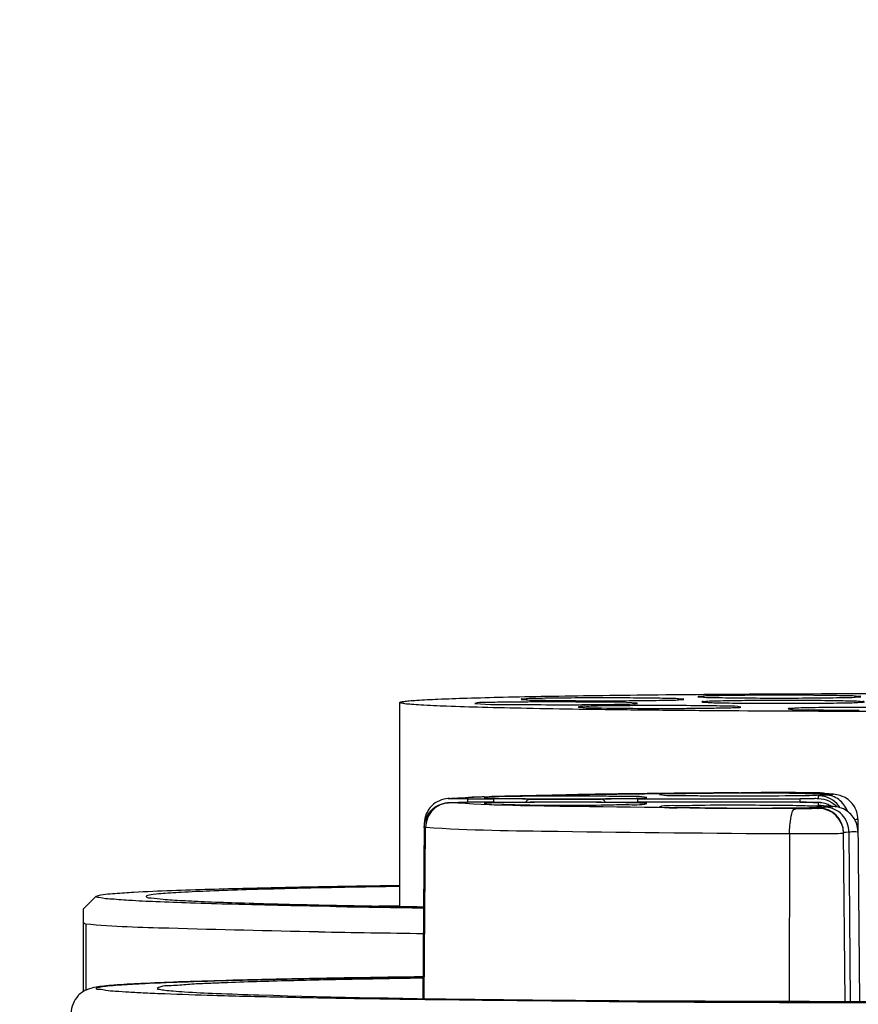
# Model space of a CAD drawing. Header units: millimetres. Extents: x 5828 to 6704, y 123 to 421.
# Tile 103 of 256: x 6384.896 to 6385.231, y 278.732 to 279.126. Entities that reach past the tile are written whole.
import ezdxf

# ---------------------------------------------------------------- set-up
doc = ezdxf.new("R2010")
doc.units = ezdxf.units.MM
doc.layers.add('外形图', color=7, linetype='Continuous')
doc.layers.add('尺寸标注', color=7, linetype='Continuous')
doc.styles.add('微软雅黑', font='msyh.ttc', dxfattribs={"height": 1.5})
doc.dimstyles.new('尺寸标注_1_20比例', dxfattribs={"dimtxt": 1.5, "dimasz": 1.25, "dimexe": 0.5, "dimexo": 0.4, "dimgap": 0.5, "dimtad": 1, "dimdec": 1, "dimlfac": 20, "dimdsep": 46, "dimtxsty": '微软雅黑', "dimcen": 0.09, "dimadec": 0, "dimazin": 0, "dimtp": 0.01, "dimtm": 0.01, "dimtfac": 1, "dimtdec": 1, "dimtofl": 0, "dimtmove": 0, "dimatfit": 3, "dimfxl": 1, "dimtolj": 1, "dimarcsym": 0})

# ---------------------------------------------------------------- blocks, each defined once
blk = doc.blocks.new('*D1082')
at = {"layer": 'Defpoints', "color": 0}
for p in [(6409.454476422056, 284.8229143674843), (6409.454476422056, 280.4068835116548), (6378.706585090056, 275.3693207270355)]:
    blk.add_point(p, dxfattribs=at)
at = {"layer": '尺寸标注', "color": 0, "lineweight": -2}
for p, q in [((6378.706585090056, 275.7693207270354), (6378.706585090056, 285.3229143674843)), ((6409.454476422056, 280.8068835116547), (6409.454476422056, 285.3229143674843)), ((6379.956585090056, 284.8229143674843), (6408.204476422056, 284.8229143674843))]:
    blk.add_line(p, q, dxfattribs=at)
at = {"layer": '尺寸标注', "color": 0}
for points in [[(6379.956585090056, 285.0312477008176), (6379.956585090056, 284.6145810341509), (6378.706585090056, 284.8229143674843)], [(6408.204476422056, 284.6145810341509), (6408.204476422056, 285.0312477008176), (6409.454476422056, 284.8229143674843)]]:
    blk.add_solid(points, dxfattribs=at)
at = {"layer": '尺寸标注', "color": 0, "insert": (6394.080530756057, 286.0945282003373), "char_height": 1.5, "attachment_point": 5, "style": '微软雅黑'}
blk.add_mtext('\\A1;\\A1;{\\fAlibaba PuHuiTi 3.0 55 Regular|b0|i0|c134|p18;615}', dxfattribs=at)

msp = doc.modelspace()

# ---------------------------------------------------------------- linework, layer by layer
at = {"layer": '外形图', "linetype": 'ByBlock'}
for p, q in [((6385.048240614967, 278.771529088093), (6385.048240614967, 278.8529906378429)), ((6385.078196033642, 278.8526559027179), (6385.078459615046, 278.8525929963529)), ((6385.143184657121, 278.8526559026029), (6385.142920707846, 278.852738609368)), ((6385.183643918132, 278.8169177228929), (6385.184480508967, 278.8169234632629)), ((6385.215534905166, 278.8167402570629), (6385.215534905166, 278.816922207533)), ((6385.067628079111, 278.8146137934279), (6385.068302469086, 278.8146350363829)), ((6385.068081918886, 278.8146102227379), (6385.068302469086, 278.8146350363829)), ((6385.068519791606, 278.8145592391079), (6385.068150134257, 278.8145844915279)), ((6385.075313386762, 278.8150256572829), (6385.075679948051, 278.8150416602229)), ((6385.075365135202, 278.814475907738), (6385.075365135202, 278.8131176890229)), ((6385.075365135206, 278.814475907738), (6385.085790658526, 278.814475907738)), ((6385.085790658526, 278.813116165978), (6385.075365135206, 278.813116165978)), ((6385.085790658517, 278.8131176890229), (6385.085790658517, 278.814475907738)), ((6385.100387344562, 278.8130853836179), (6385.100238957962, 278.8130841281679)), ((6385.114471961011, 278.8160995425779), (6385.114742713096, 278.8161045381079)), ((6385.128742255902, 278.8130841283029), (6385.128594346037, 278.8130853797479)), ((6385.143190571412, 278.814475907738), (6385.143190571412, 278.8131176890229)), ((6385.143190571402, 278.814475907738), (6385.208240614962, 278.814475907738)), ((6385.208240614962, 278.813116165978), (6385.143190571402, 278.813116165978)), ((6385.151689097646, 278.8166343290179), (6385.151981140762, 278.8166375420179)), ((6385.206598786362, 278.8166551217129), (6385.206380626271, 278.8166586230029)), ((6385.208240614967, 278.8131176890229), (6385.208240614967, 278.814475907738)), ((6385.215534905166, 278.8146032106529), (6385.215534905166, 278.8157384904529)), ((6385.215534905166, 278.8118535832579), (6385.215534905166, 278.812988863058)), ((6385.216175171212, 278.816113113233), (6385.216899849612, 278.8161970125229)), ((6385.217047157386, 278.8165557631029), (6385.218445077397, 278.8164867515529)), ((6385.218231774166, 278.8165079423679), (6385.217114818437, 278.8165767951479)), ((6385.218862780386, 278.8164795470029), (6385.218445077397, 278.8164867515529)), ((6385.218445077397, 278.8164867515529), (6385.219990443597, 278.8164082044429)), ((6385.219990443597, 278.8160705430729), (6385.218445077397, 278.815991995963)), ((6385.215534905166, 278.8106698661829), (6385.215534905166, 278.8108518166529)), ((6385.216175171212, 278.8112264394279), (6385.216899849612, 278.8113103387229)), ((6385.217047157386, 278.8116690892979), (6385.218445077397, 278.811600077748)), ((6385.218231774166, 278.8116212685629), (6385.217114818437, 278.8116901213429)), ((6385.218862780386, 278.8115928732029), (6385.218445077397, 278.811600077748)), ((6385.218445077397, 278.811600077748), (6385.219990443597, 278.8115215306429)), ((6385.219990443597, 278.811183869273), (6385.218445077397, 278.8111053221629)), ((6385.231284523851, 278.8063282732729), (6385.231877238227, 278.7335336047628)), ((6385.058071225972, 278.8046920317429), (6385.057461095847, 278.7347886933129)), ((6385.058043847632, 278.7347793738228), (6385.058620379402, 278.8030021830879)), ((6385.058184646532, 278.8046574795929), (6385.058071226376, 278.8046920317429)), ((6385.058620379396, 278.8030021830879), (6385.058136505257, 278.8030514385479)), ((6385.203917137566, 278.8004664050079), (6385.203771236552, 278.7335923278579)), ((6385.226121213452, 278.7335409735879), (6385.225534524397, 278.8009405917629)), ((6385.225534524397, 278.8009405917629), (6385.225534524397, 278.8007586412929)), ((6385.227672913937, 278.801126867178), (6385.226491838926, 278.8010666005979)), ((6385.227672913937, 278.801126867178), (6385.228217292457, 278.7335363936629)), ((6384.927040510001, 278.775602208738), (6384.921990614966, 278.7705538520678)), ((6384.921990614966, 278.7375475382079), (6384.921990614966, 278.7705537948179)), ((6385.048044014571, 278.7718024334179), (6385.039898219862, 278.7716623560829)), ((6384.922860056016, 278.7644102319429), (6384.922860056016, 278.7380154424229)), ((6385.045771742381, 278.7432119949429), (6385.046219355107, 278.7432184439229)), ((6385.046219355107, 278.7432184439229), (6385.057358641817, 278.7433716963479))]:
    msp.add_line(p, q, dxfattribs=at)
for centre, radius, start, end in [((6385.235252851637, 271.1954582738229), 7.621634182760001, 90.38797410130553, 90.62600912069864), ((6385.248895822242, 269.3333688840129), 9.483773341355, 90.25690668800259, 90.38916513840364), ((6385.215537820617, 278.8069328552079), 0.009989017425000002, 74.37362141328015, 89.98819576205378), ((6385.080789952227, 278.6197906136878), 0.195267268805, 93.68355577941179, 93.86491803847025), ((6385.108428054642, 278.0532690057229), 0.7624762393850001, 91.9922421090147, 92.46159230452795), ((6385.092684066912, 279.0247850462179), 0.210146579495, 268.1061733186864, 268.2711170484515), ((6385.086082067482, 276.8206787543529), 1.99379717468, 89.59095028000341, 90.00837422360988), ((6385.086082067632, 280.7969148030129), 1.98379713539, 269.9915835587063, 270.4090075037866), ((6385.086077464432, 280.8086391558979), 1.99552301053, 269.9917651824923, 270.4067914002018), ((6385.114490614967, 276.855886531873), 1.9573335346, 89.58504025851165, 90.41495974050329), ((6385.114490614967, 280.7599971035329), 1.94562361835, 269.5825802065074, 270.4174197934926), ((6385.114490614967, 276.8675949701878), 1.94562361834, 89.58258020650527, 90.41741979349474), ((6385.114027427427, 277.1594033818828), 1.6537382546, 89.98395230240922, 90.47258267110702), ((6385.114953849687, 277.1594173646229), 1.65372427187, 89.527399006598, 90.0160494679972), ((6385.202038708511, 274.0168273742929), 4.800071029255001, 90.60100633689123, 91.04206121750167), ((6385.142899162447, 276.8206787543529), 1.99379717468, 89.99162577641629, 90.40904972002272), ((6385.142903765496, 280.8086391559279), 1.995523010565, 269.5932085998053, 270.0082348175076), ((6385.142899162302, 280.7969148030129), 1.98379713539, 269.5909924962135, 270.0084164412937), ((6385.136296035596, 279.024819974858), 0.2101815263, 271.7286040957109, 271.8938451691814), ((6385.211888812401, 278.7108382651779), 0.102254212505, 88.27486631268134, 88.52185506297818), ((6385.215536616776, 278.8057398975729), 0.00999831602, 78.82058974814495, 89.99143588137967), ((6385.215537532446, 278.806746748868), 0.00999315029, 78.82008788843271, 89.98837549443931), ((6385.215541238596, 278.8030039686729), 0.009983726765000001, 58.57032217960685, 89.98439277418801), ((6385.215119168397, 278.804968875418), 0.01200110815, 79.32300857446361, 82.04170841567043), ((6385.215160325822, 278.8051502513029), 0.011815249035, 77.22405513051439, 79.35618272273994), ((6385.215506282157, 278.8066732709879), 0.010253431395, 75.25456942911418, 77.22736369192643), ((6385.215719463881, 278.807502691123), 0.009397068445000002, 73.31277675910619, 75.22440560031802), ((6385.222015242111, 278.8942090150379), 0.07779313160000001, 267.2123207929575, 267.3404458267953), ((6385.222962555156, 278.9148113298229), 0.09841721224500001, 267.34608225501, 267.6125336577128), ((6385.214300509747, 278.706836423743), 0.10973800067, 87.22718570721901, 87.61728653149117), ((6385.092685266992, 278.6027697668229), 0.210183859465, 91.72860471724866, 91.8938277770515), ((6385.136297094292, 278.602804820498), 0.21014878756, 88.10619066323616, 88.27111647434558), ((6385.215535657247, 278.8006706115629), 0.00999925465, 0.5044173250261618, 90.00430942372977), ((6385.215536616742, 278.8008532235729), 0.009998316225, 0.5038175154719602, 89.99143588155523), ((6385.215537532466, 278.8018600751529), 0.0099931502, 78.82008788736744, 89.98837548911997), ((6385.222686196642, 278.9035827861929), 0.09206933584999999, 267.226880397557, 267.6199608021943), ((6385.214300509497, 278.7019497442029), 0.109738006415, 87.22718572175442, 87.61728652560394), ((6385.166117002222, 287.0736562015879), 8.30343030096, 269.0117770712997, 269.2510569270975), ((6385.158074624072, 285.7179382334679), 6.947284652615, 269.0020397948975, 269.1726581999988), ((6385.167674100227, 287.5949190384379), 8.83488481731, 269.0152936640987, 269.2861659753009), ((6385.255115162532, 297.015137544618), 18.282045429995, 269.6138340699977, 270.1830993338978)]:
    msp.add_arc(centre, radius, start, end, dxfattribs=at)
for points, knots in [([(6385.048240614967, 278.8529906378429), (6385.048240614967, 278.8531529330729), (6385.049075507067, 278.8532840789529), (6385.050138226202, 278.8535174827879), (6385.052400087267, 278.8537122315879), (6385.056826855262, 278.8540522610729), (6385.064540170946, 278.8544113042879), (6385.076031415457, 278.8548160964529), (6385.090519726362, 278.8551893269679), (6385.107714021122, 278.855533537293), (6385.127347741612, 278.8558373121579), (6385.157417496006, 278.8561950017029), (6385.198374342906, 278.8564938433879), (6385.249619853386, 278.856627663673), (6385.301187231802, 278.8565358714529), (6385.335287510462, 278.8563186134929), (6385.351811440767, 278.856164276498)], [0, 0, 0, 0, 0.0016031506, 0.005894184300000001, 0.0129535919, 0.0227680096, 0.0505043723, 0.0886618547, 0.1366130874, 0.1935652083, 0.2585752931, 0.330566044, 0.4906189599, 0.6631526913, 0.8367696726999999, 1, 1, 1, 1]), ([(6385.390773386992, 278.8502888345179), (6385.374334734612, 278.8500362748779), (6385.339091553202, 278.8496575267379), (6385.284212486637, 278.8493810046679), (6385.226909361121, 278.8493763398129), (6385.179754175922, 278.8496031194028), (6385.144336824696, 278.8499332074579), (6385.120802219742, 278.8502335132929), (6385.100013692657, 278.8505886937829), (6385.082373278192, 278.8509828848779), (6385.068308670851, 278.8514240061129), (6385.058827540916, 278.8518095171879), (6385.053380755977, 278.8521948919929), (6385.050578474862, 278.8523935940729), (6385.049289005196, 278.8526824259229), (6385.048240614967, 278.8527944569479), (6385.048240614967, 278.8529906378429)], [0, 0, 0, 0, 0.143934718, 0.3085629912, 0.4804614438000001, 0.6456132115, 0.7213988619, 0.7905525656, 0.8516582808, 0.9034648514, 0.9449130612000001, 0.9751586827, 0.9858815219, 0.9935979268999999, 0.9982824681, 1, 1, 1, 1]), ([(6385.142920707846, 278.852738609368), (6385.137554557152, 278.8532966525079), (6385.126728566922, 278.8530602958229), (6385.113253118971, 278.8532583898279), (6385.102457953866, 278.8532218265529), (6385.094369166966, 278.8531504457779), (6385.087610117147, 278.8531195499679), (6385.082247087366, 278.8528724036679), (6385.079492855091, 278.8530187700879), (6385.078195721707, 278.852655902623)], [0, 0, 0, 0, 0.2499929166, 0.5000266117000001, 0.6250438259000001, 0.7500608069, 0.8750758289, 0.9375870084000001, 1, 1, 1, 1]), ([(6385.078459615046, 278.8525929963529), (6385.083825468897, 278.8520349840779), (6385.094650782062, 278.8522715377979), (6385.108125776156, 278.8520725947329), (6385.118919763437, 278.8521108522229), (6385.127009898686, 278.8521769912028), (6385.133763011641, 278.8522240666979), (6385.139137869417, 278.8524373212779), (6385.141869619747, 278.8523614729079), (6385.143184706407, 278.8526559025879)], [0, 0, 0, 0, 0.2499838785, 0.5000085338, 0.6250212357, 0.7500337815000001, 0.8750450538, 0.9375528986, 1, 1, 1, 1]), ([(6385.161734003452, 278.854265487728), (6385.161734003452, 278.854476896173), (6385.160421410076, 278.8542239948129), (6385.159051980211, 278.8546246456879), (6385.155834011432, 278.8545429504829), (6385.151949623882, 278.8546959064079), (6385.147049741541, 278.854737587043), (6385.139405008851, 278.8548181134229), (6385.129234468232, 278.8548427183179), (6385.119063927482, 278.8548181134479), (6385.111419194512, 278.8547375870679), (6385.106519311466, 278.8546959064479), (6385.102634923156, 278.8545429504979), (6385.099416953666, 278.8546246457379), (6385.098047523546, 278.854223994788), (6385.096734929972, 278.8544768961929), (6385.096734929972, 278.854265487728)], [0, 0, 0, 0, 0.0097526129, 0.0382387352, 0.0844449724, 0.1466093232, 0.2223478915, 0.3087523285, 0.4999999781, 0.6912476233, 0.7776520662, 0.8533906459, 0.9155550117, 0.9617612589, 0.990247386, 1, 1, 1, 1]), ([(6385.096739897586, 278.8542555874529), (6385.096911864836, 278.8540841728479), (6385.097935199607, 278.8542368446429), (6385.099700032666, 278.8539440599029), (6385.102766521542, 278.8539631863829), (6385.108580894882, 278.8537875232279), (6385.117546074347, 278.8537354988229), (6385.129234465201, 278.8536781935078), (6385.140922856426, 278.853735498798), (6385.149888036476, 278.8537875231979), (6385.155702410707, 278.8539631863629), (6385.158768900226, 278.8539440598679), (6385.160533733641, 278.8542368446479), (6385.161557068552, 278.8540841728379), (6385.161729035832, 278.8542555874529)], [0, 0, 0, 0, 0.0112034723, 0.0406903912, 0.08741610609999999, 0.1496370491, 0.3107310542, 0.4999999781, 0.6892688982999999, 0.85036292, 0.9125838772, 0.9593096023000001, 0.9887965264, 1, 1, 1, 1]), ([(6385.232379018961, 278.8553348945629), (6385.232379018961, 278.8555463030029), (6385.231066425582, 278.8552934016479), (6385.229696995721, 278.8556940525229), (6385.226479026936, 278.8556123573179), (6385.222594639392, 278.855765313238), (6385.217694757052, 278.8558069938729), (6385.210050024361, 278.8558875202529), (6385.199879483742, 278.8559121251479), (6385.189708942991, 278.8558875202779), (6385.182064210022, 278.8558069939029), (6385.177164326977, 278.8557653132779), (6385.173279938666, 278.8556123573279), (6385.170061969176, 278.8556940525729), (6385.168692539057, 278.8552934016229), (6385.167379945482, 278.8555463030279), (6385.167379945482, 278.8553348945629)], [0, 0, 0, 0, 0.0097526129, 0.0382387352, 0.0844449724, 0.1466093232, 0.2223478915, 0.3087523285, 0.4999999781, 0.6912476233, 0.7776520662, 0.8533906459, 0.9155550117, 0.9617612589, 0.990247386, 1, 1, 1, 1]), ([(6385.167384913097, 278.8553249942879), (6385.167556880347, 278.8551535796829), (6385.168580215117, 278.8553062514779), (6385.170345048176, 278.8550134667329), (6385.173411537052, 278.8550325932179), (6385.179225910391, 278.8548569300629), (6385.188191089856, 278.8548049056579), (6385.199879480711, 278.8547476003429), (6385.211567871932, 278.8548049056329), (6385.220533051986, 278.8548569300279), (6385.226347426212, 278.8550325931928), (6385.229413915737, 278.8550134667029), (6385.231178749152, 278.8553062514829), (6385.232202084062, 278.8551535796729), (6385.232374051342, 278.8553249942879)], [0, 0, 0, 0, 0.0112034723, 0.0406903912, 0.08741610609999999, 0.1496370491, 0.3107310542, 0.4999999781, 0.6892688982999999, 0.85036292, 0.9125838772, 0.9593096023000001, 0.9887965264, 1, 1, 1, 1]), ([(6385.233864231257, 278.8532390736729), (6385.233864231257, 278.8534504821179), (6385.232551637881, 278.8531975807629), (6385.231182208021, 278.8535982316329), (6385.227964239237, 278.8535165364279), (6385.224079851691, 278.8536694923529), (6385.219179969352, 278.8537111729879), (6385.211535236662, 278.8537916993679), (6385.201364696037, 278.8538163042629), (6385.191194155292, 278.8537916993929), (6385.183549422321, 278.8537111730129), (6385.178649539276, 278.8536694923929), (6385.174765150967, 278.8535165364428), (6385.171547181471, 278.853598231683), (6385.170177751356, 278.8531975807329), (6385.168865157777, 278.8534504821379), (6385.168865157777, 278.8532390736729)], [0, 0, 0, 0, 0.0097526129, 0.0382387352, 0.0844449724, 0.1466093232, 0.2223478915, 0.3087523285, 0.4999999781, 0.6912476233, 0.7776520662, 0.8533906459, 0.9155550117, 0.9617612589, 0.990247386, 1, 1, 1, 1]), ([(6385.168870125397, 278.8532291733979), (6385.169042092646, 278.8530577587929), (6385.170065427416, 278.8532104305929), (6385.171830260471, 278.8529176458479), (6385.174896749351, 278.8529367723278), (6385.180711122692, 278.8527611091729), (6385.189676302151, 278.8527090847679), (6385.201364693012, 278.8526517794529), (6385.213053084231, 278.852709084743), (6385.222018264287, 278.8527611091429), (6385.227832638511, 278.8529367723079), (6385.230899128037, 278.8529176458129), (6385.232663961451, 278.8532104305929), (6385.233687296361, 278.8530577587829), (6385.233859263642, 278.8532291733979)], [0, 0, 0, 0, 0.0112034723, 0.0406903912, 0.08741610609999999, 0.1496370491, 0.3107310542, 0.4999999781, 0.6892688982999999, 0.85036292, 0.9125838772, 0.9593096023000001, 0.9887965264, 1, 1, 1, 1]), ([(6385.174940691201, 278.851602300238), (6385.170316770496, 278.8516820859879), (6385.161068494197, 278.8517601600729), (6385.147190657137, 278.8517905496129), (6385.135641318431, 278.8516746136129), (6385.127527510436, 278.851631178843), (6385.122941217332, 278.8513819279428), (6385.120562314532, 278.8515499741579), (6385.119465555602, 278.8511913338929)], [0, 0, 0, 0, 0.2500304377, 0.5000617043, 0.7500924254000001, 0.8751047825, 0.9376137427, 1, 1, 1, 1]), ([(6385.119465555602, 278.8511913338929), (6385.119633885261, 278.8510233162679), (6385.120635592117, 278.8511709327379), (6385.122362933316, 278.8508838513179), (6385.125367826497, 278.8509041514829), (6385.127658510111, 278.8508232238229), (6385.128979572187, 278.8508001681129)], [0, 0, 0, 0, 0.0748882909, 0.2718225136, 0.5839647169, 1, 1, 1, 1]), ([(6385.128979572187, 278.8508001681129), (6385.134479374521, 278.8507041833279), (6385.143130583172, 278.8506418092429), (6385.154850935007, 278.8506262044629), (6385.163786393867, 278.8506721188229), (6385.171739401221, 278.8507199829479), (6385.177369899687, 278.8508861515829), (6385.180961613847, 278.8508865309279), (6385.182762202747, 278.8511565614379), (6385.184088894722, 278.8508261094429), (6385.184454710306, 278.8511913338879)], [0, 0, 0, 0, 0.2973916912, 0.4677521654, 0.6335664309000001, 0.7807690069, 0.8968760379, 0.9400667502, 0.972052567, 1, 1, 1, 1]), ([(6385.184454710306, 278.8511913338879), (6385.182947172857, 278.8516840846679), (6385.179669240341, 278.8513815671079), (6385.176529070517, 278.8515565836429), (6385.174940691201, 278.851602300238)], [0, 0, 0, 0, 0.4995255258, 1, 1, 1, 1]), ([(6385.240049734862, 278.8510434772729), (6385.235452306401, 278.8510538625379), (6385.226897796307, 278.8510303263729), (6385.216539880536, 278.8509777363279), (6385.210106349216, 278.850800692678), (6385.206192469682, 278.8508002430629), (6385.205045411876, 278.8505352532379), (6385.203233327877, 278.8506211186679), (6385.203383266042, 278.8504710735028)], [0, 0, 0, 0, 0.3759725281, 0.7043794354, 0.8314833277, 0.9256731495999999, 0.9826530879, 1, 1, 1, 1]), ([(6385.203383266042, 278.8504710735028), (6385.205686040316, 278.8499555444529), (6385.210478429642, 278.8502444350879), (6385.219885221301, 278.8498902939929), (6385.226983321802, 278.8499295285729), (6385.231706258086, 278.849918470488)], [0, 0, 0, 0, 0.2498653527, 0.4999094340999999, 1, 1, 1, 1]), ([(6385.068302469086, 278.8146350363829), (6385.085010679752, 278.8157643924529), (6385.131086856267, 278.8163104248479), (6385.177116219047, 278.8169134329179), (6385.206417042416, 278.817045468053)], [0, 0, 0, 0, 0.3636755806, 1, 1, 1, 1]), ([(6385.206371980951, 278.8170468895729), (6385.207130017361, 278.8170503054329), (6385.209844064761, 278.817053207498), (6385.212558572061, 278.8170422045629), (6385.214513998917, 278.8169924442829)], [0, 0, 0, 0, 0.2792981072, 1, 1, 1, 1]), ([(6385.206417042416, 278.817045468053), (6385.207515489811, 278.8170504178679), (6385.209547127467, 278.816995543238), (6385.212582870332, 278.8171842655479), (6385.214015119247, 278.8167154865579), (6385.215534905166, 278.8171712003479), (6385.215534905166, 278.816922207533)], [0, 0, 0, 0, 0.3613135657, 0.6897035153, 0.9180993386, 1, 1, 1, 1]), ([(6385.216057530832, 278.8169286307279), (6385.216168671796, 278.816921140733), (6385.216410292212, 278.8169014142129), (6385.216651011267, 278.816872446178), (6385.216780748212, 278.816854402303)], [0, 0, 0, 0, 0.4595825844, 1, 1, 1, 1]), ([(6385.067628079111, 278.8146137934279), (6385.065236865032, 278.8144521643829), (6385.060210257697, 278.8123856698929), (6385.058093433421, 278.807236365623), (6385.058071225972, 278.8046920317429)], [0, 0, 0, 0, 0.4850478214, 1, 1, 1, 1]), ([(6385.058071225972, 278.8030776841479), (6385.058098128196, 278.8061599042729), (6385.061216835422, 278.8121823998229), (6385.067157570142, 278.8130200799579), (6385.069641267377, 278.8130715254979)], [0, 0, 0, 0, 0.5537231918, 1, 1, 1, 1]), ([(6385.068302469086, 278.8129570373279), (6385.065829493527, 278.8129458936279), (6385.060654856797, 278.8107350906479), (6385.058641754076, 278.8055315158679), (6385.058620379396, 278.8030021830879)], [0, 0, 0, 0, 0.4943604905, 1, 1, 1, 1]), ([(6385.068302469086, 278.8129570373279), (6385.067828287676, 278.8129775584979), (6385.073000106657, 278.8132423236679), (6385.073484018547, 278.8131154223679), (6385.075365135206, 278.813116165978)], [0, 0, 0, 0, 0.2014758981, 1, 1, 1, 1]), ([(6385.068244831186, 278.8146544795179), (6385.068764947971, 278.8146879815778), (6385.071120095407, 278.8148307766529), (6385.073476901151, 278.8149448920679), (6385.075313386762, 278.8150256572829)], [0, 0, 0, 0, 0.2208961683, 1, 1, 1, 1]), ([(6385.206417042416, 278.8105466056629), (6385.177116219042, 278.810678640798), (6385.131086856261, 278.811281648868), (6385.085010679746, 278.8118276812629), (6385.068302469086, 278.8129570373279)], [0, 0, 0, 0, 0.6363244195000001, 1, 1, 1, 1]), ([(6385.075365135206, 278.814475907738), (6385.074636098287, 278.814475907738), (6385.072354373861, 278.8144870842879), (6385.070071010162, 278.814485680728), (6385.068519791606, 278.8145592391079)], [0, 0, 0, 0, 0.3194729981, 1, 1, 1, 1]), ([(6385.069641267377, 278.8130715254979), (6385.070043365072, 278.8130798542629), (6385.071951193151, 278.8131092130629), (6385.073859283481, 278.8131176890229), (6385.075365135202, 278.8131176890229)], [0, 0, 0, 0, 0.2107842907, 1, 1, 1, 1]), ([(6385.081921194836, 278.8152843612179), (6385.084200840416, 278.8153644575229), (6385.095049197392, 278.8157078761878), (6385.105900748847, 278.815941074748), (6385.114471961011, 278.8160995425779)], [0, 0, 0, 0, 0.2101629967, 1, 1, 1, 1]), ([(6385.114490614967, 278.8155849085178), (6385.109071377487, 278.815584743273), (6385.100927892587, 278.8156401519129), (6385.090130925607, 278.815264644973), (6385.084637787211, 278.8155871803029), (6385.081990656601, 278.815017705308)], [0, 0, 0, 0, 0.500089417, 0.750132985, 1, 1, 1, 1]), ([(6385.086343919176, 278.8147341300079), (6385.088065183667, 278.814682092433), (6385.097446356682, 278.8144897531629), (6385.106829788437, 278.8144505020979), (6385.114490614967, 278.8144505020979)], [0, 0, 0, 0, 0.1835312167, 1, 1, 1, 1]), ([(6385.100238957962, 278.8130841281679), (6385.098852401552, 278.813072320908), (6385.094220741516, 278.813024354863), (6385.089588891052, 278.8129560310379), (6385.086345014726, 278.8128579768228)], [0, 0, 0, 0, 0.2993560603, 1, 1, 1, 1]), ([(6385.098521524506, 278.8131987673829), (6385.098659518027, 278.8133930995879), (6385.098941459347, 278.8137397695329), (6385.099285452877, 278.8140286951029), (6385.099459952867, 278.8141392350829)], [0, 0, 0, 0, 0.535711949, 1, 1, 1, 1]), ([(6385.099459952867, 278.8141392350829), (6385.099592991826, 278.814223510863), (6385.099867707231, 278.8143601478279), (6385.100170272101, 278.8144190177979), (6385.100316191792, 278.8144251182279)], [0, 0, 0, 0, 0.5188424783, 1, 1, 1, 1]), ([(6385.146990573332, 278.815017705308), (6385.144343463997, 278.8155872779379), (6385.138850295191, 278.8152645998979), (6385.128053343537, 278.8156401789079), (6385.119909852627, 278.815584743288), (6385.114490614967, 278.8155849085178)], [0, 0, 0, 0, 0.2498669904, 0.4999105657, 1, 1, 1, 1]), ([(6385.114490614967, 278.8144505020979), (6385.117294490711, 278.8144505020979), (6385.126676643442, 278.814478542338), (6385.136060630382, 278.8145353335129), (6385.142636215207, 278.8147340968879)], [0, 0, 0, 0, 0.2988421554, 1, 1, 1, 1]), ([(6385.129521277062, 278.8141392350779), (6385.129388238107, 278.814223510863), (6385.129113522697, 278.8143601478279), (6385.128810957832, 278.8144190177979), (6385.128665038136, 278.8144251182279)], [0, 0, 0, 0, 0.5188424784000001, 1, 1, 1, 1]), ([(6385.142637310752, 278.8128579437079), (6385.141733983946, 278.8128852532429), (6385.137102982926, 278.8129992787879), (6385.132470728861, 278.8130523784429), (6385.128742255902, 278.8130841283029)], [0, 0, 0, 0, 0.1950931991, 1, 1, 1, 1]), ([(6385.130459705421, 278.8131987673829), (6385.130321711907, 278.8133930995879), (6385.130039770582, 278.8137397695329), (6385.129695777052, 278.8140286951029), (6385.129521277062, 278.8141392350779)], [0, 0, 0, 0, 0.535711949, 1, 1, 1, 1]), ([(6385.184490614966, 278.8168065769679), (6385.179071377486, 278.8168064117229), (6385.170927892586, 278.8168618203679), (6385.160130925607, 278.816486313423), (6385.154637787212, 278.8168088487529), (6385.151990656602, 278.8162393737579)], [0, 0, 0, 0, 0.500089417, 0.750132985, 1, 1, 1, 1]), ([(6385.151990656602, 278.8162393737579), (6385.154637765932, 278.8156698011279), (6385.160130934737, 278.815992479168), (6385.170927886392, 278.8156169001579), (6385.179071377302, 278.8156723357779), (6385.184490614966, 278.8156721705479)], [0, 0, 0, 0, 0.2498669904, 0.4999105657, 1, 1, 1, 1]), ([(6385.206380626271, 278.8166586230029), (6385.204785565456, 278.8166839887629), (6385.197489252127, 278.8167771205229), (6385.190192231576, 278.8168065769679), (6385.184490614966, 278.8168065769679)], [0, 0, 0, 0, 0.2186225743, 1, 1, 1, 1]), ([(6385.184490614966, 278.8156721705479), (6385.191244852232, 278.8156721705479), (6385.201801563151, 278.8158069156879), (6385.212377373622, 278.8158228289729), (6385.216175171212, 278.816113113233)], [0, 0, 0, 0, 0.6394173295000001, 1, 1, 1, 1]), ([(6385.216899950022, 278.8162817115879), (6385.215882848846, 278.8165188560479), (6385.212401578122, 278.8164185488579), (6385.208990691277, 278.8166163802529), (6385.206598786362, 278.8166551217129)], [0, 0, 0, 0, 0.3038995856, 1, 1, 1, 1]), ([(6385.215534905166, 278.8146032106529), (6385.215534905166, 278.814416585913), (6385.214388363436, 278.814745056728), (6385.213279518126, 278.8143876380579), (6385.210836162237, 278.8145282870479), (6385.209173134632, 278.814475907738), (6385.208240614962, 278.814475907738)], [0, 0, 0, 0, 0.0767251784, 0.2931448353, 0.6166224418, 1, 1, 1, 1]), ([(6385.208240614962, 278.813116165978), (6385.209173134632, 278.813116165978), (6385.210836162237, 278.813063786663), (6385.213279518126, 278.8132044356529), (6385.214388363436, 278.812847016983), (6385.215534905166, 278.8131754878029), (6385.215534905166, 278.812988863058)], [0, 0, 0, 0, 0.3833775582, 0.7068551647, 0.9232748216, 1, 1, 1, 1]), ([(6385.214526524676, 278.8130584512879), (6385.214106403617, 278.8130693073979), (6385.212011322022, 278.8131093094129), (6385.209915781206, 278.8131176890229), (6385.208240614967, 278.8131176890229)], [0, 0, 0, 0, 0.2005611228, 1, 1, 1, 1]), ([(6385.215534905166, 278.8167402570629), (6385.215534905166, 278.816609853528), (6385.216336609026, 278.8167129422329), (6385.216669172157, 278.8165783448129), (6385.217047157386, 278.8165557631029)], [0, 0, 0, 0, 0.2561639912, 1, 1, 1, 1]), ([(6385.218445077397, 278.815991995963), (6385.217719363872, 278.8159616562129), (6385.217094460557, 278.8156773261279), (6385.215534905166, 278.8159871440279), (6385.215534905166, 278.8157384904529)], [0, 0, 0, 0, 0.7449709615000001, 1, 1, 1, 1]), ([(6385.227045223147, 278.8095563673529), (6385.226398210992, 278.8113628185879), (6385.224106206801, 278.8146441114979), (6385.220280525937, 278.8159786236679), (6385.218445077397, 278.815991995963)], [0, 0, 0, 0, 0.5110976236, 1, 1, 1, 1]), ([(6385.231284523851, 278.8063282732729), (6385.231267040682, 278.8083313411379), (6385.229973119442, 278.812373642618), (6385.225140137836, 278.8160827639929), (6385.221350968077, 278.8163612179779), (6385.219609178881, 278.8164459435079)], [0, 0, 0, 0, 0.3511332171, 0.6943189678, 1, 1, 1, 1]), ([(6385.081990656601, 278.8125743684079), (6385.084637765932, 278.8120047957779), (6385.090130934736, 278.8123274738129), (6385.100927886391, 278.811951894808), (6385.109071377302, 278.812007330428), (6385.114490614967, 278.8120071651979)], [0, 0, 0, 0, 0.2498669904, 0.4999105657, 1, 1, 1, 1]), ([(6385.114490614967, 278.8120071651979), (6385.119909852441, 278.8120073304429), (6385.128053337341, 278.811951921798), (6385.138850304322, 278.8123274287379), (6385.144343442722, 278.8120048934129), (6385.146990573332, 278.8125743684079)], [0, 0, 0, 0, 0.500089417, 0.750132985, 1, 1, 1, 1]), ([(6385.184490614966, 278.811919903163), (6385.179071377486, 278.8119197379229), (6385.170927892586, 278.8119751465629), (6385.160130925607, 278.8115996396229), (6385.154637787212, 278.8119221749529), (6385.151990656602, 278.8113526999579)], [0, 0, 0, 0, 0.500089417, 0.750132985, 1, 1, 1, 1]), ([(6385.151990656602, 278.8113526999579), (6385.154637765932, 278.8107831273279), (6385.160130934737, 278.8111058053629), (6385.170927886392, 278.8107302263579), (6385.179071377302, 278.8107856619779), (6385.184490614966, 278.8107854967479)], [0, 0, 0, 0, 0.2498669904, 0.4999105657, 1, 1, 1, 1]), ([(6385.216899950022, 278.811395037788), (6385.215882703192, 278.8116322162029), (6385.212402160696, 278.8115381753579), (6385.205591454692, 278.811862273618), (6385.195813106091, 278.8118729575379), (6385.188448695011, 278.811919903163), (6385.184490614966, 278.811919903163)], [0, 0, 0, 0, 0.0966601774, 0.3180673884, 0.6337219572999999, 1, 1, 1, 1]), ([(6385.184490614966, 278.8107854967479), (6385.191244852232, 278.8107854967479), (6385.201801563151, 278.8109202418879), (6385.212377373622, 278.810936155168), (6385.216175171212, 278.8112264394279)], [0, 0, 0, 0, 0.6394173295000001, 1, 1, 1, 1]), ([(6385.203917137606, 278.8004664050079), (6385.203922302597, 278.8028337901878), (6385.204229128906, 278.8056972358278), (6385.205255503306, 278.8104680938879), (6385.206417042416, 278.8105466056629)], [0, 0, 0, 0, 0.6703488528, 1, 1, 1, 1]), ([(6385.215534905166, 278.8106698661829), (6385.215534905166, 278.810420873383), (6385.214015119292, 278.8108765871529), (6385.212582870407, 278.810407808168), (6385.209547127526, 278.8105965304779), (6385.207515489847, 278.8105416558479), (6385.206417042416, 278.8105466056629)], [0, 0, 0, 0, 0.0819006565, 0.3102964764, 0.6386864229, 1, 1, 1, 1]), ([(6385.215534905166, 278.8118535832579), (6385.215534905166, 278.8117231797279), (6385.216336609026, 278.8118262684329), (6385.216669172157, 278.8116916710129), (6385.217047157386, 278.8116690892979)], [0, 0, 0, 0, 0.2561639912, 1, 1, 1, 1]), ([(6385.218445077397, 278.8111053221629), (6385.217719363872, 278.8110749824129), (6385.217094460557, 278.8107906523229), (6385.215534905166, 278.8111004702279), (6385.215534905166, 278.8108518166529)], [0, 0, 0, 0, 0.7449709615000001, 1, 1, 1, 1]), ([(6385.227672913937, 278.801126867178), (6385.227652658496, 278.8036417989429), (6385.225838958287, 278.8087477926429), (6385.220822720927, 278.8110879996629), (6385.218445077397, 278.8111053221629)], [0, 0, 0, 0, 0.5140317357, 1, 1, 1, 1]), ([(6385.231284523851, 278.801441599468), (6385.231267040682, 278.8034446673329), (6385.229973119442, 278.8074869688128), (6385.225140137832, 278.8111960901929), (6385.221350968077, 278.811474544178), (6385.219609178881, 278.8115592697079)], [0, 0, 0, 0, 0.3511332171, 0.6943189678, 1, 1, 1, 1]), ([(6385.231284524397, 278.806328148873), (6385.231284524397, 278.8062254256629), (6385.230670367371, 278.8062647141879), (6385.230404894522, 278.8061688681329), (6385.230111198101, 278.8061464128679)], [0, 0, 0, 0, 0.2585683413, 1, 1, 1, 1]), ([(6385.203917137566, 278.8004664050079), (6385.173092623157, 278.8006053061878), (6385.124669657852, 278.8012396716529), (6385.076197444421, 278.8018140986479), (6385.058620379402, 278.8030021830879)], [0, 0, 0, 0, 0.6363244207, 1, 1, 1, 1]), ([(6385.231284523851, 278.801441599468), (6385.231287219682, 278.8011332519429), (6385.229345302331, 278.8015172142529), (6385.228573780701, 278.8011645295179), (6385.227672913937, 278.801126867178)], [0, 0, 0, 0, 0.2548396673, 1, 1, 1, 1]), ([(6385.225297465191, 278.8007088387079), (6385.222765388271, 278.8004446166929), (6385.215616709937, 278.8005769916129), (6385.208498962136, 278.8004457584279), (6385.203917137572, 278.8004664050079)], [0, 0, 0, 0, 0.3571736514, 1, 1, 1, 1]), ([(6385.225534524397, 278.8007586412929), (6385.225534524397, 278.8007371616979), (6385.225413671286, 278.8007321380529), (6385.225356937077, 278.8007150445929), (6385.225297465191, 278.8007088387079)], [0, 0, 0, 0, 0.2642848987, 1, 1, 1, 1]), ([(6385.226491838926, 278.8010666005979), (6385.226252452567, 278.801051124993), (6385.226040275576, 278.8009680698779), (6385.225534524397, 278.8010234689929), (6385.225534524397, 278.8009405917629)], [0, 0, 0, 0, 0.7432259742, 1, 1, 1, 1]), ([(6384.927040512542, 278.775602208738), (6384.929416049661, 278.7764384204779), (6384.934552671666, 278.7766704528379), (6384.944565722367, 278.7774522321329), (6384.957205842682, 278.7778989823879), (6384.972334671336, 278.778427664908), (6384.992525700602, 278.7789511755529), (6385.017762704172, 278.779477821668), (6385.037955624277, 278.7797962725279), (6385.048052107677, 278.7799395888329)], [0, 0, 0, 0, 0.06236264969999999, 0.124851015, 0.2498820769, 0.3748969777, 0.4999190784, 0.7499592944, 1, 1, 1, 1]), ([(6385.048195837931, 278.7794821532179), (6385.033667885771, 278.7792527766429), (6385.013215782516, 278.7788689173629), (6384.988023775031, 278.7782070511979), (6384.973276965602, 278.7776802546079), (6384.962394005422, 278.7772474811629), (6384.953255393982, 278.7765612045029), (6384.950397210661, 278.776386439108), (6384.946729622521, 278.7757165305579), (6384.947037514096, 278.7754087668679)], [0, 0, 0, 0, 0.429960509, 0.6041331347, 0.7483668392, 0.8610370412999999, 0.9408929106, 0.9871177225, 1, 1, 1, 1]), ([(6385.022908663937, 278.7714609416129), (6385.009068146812, 278.7717024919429), (6384.989611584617, 278.7721033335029), (6384.965670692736, 278.7727795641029), (6384.951724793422, 278.7733221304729), (6384.941440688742, 278.773741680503), (6384.932868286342, 278.7744727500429), (6384.930132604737, 278.7745815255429), (6384.926753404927, 278.775315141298), (6384.927040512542, 278.775602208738)], [0, 0, 0, 0, 0.4320920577, 0.6062947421, 0.7501767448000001, 0.8623068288, 0.941588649, 0.9873267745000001, 1, 1, 1, 1]), ([(6384.947037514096, 278.7754087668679), (6384.947508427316, 278.774938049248), (6384.950040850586, 278.7749127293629), (6384.954533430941, 278.774173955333), (6384.962162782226, 278.7738624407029), (6384.972291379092, 278.7733320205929), (6384.985095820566, 278.7729047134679), (6385.006963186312, 278.7722752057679), (6385.024573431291, 278.7719255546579), (6385.037075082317, 278.7717073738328)], [0, 0, 0, 0, 0.0221494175, 0.075054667, 0.1585573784, 0.2719526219, 0.4142190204, 0.5840605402, 1, 1, 1, 1]), ([(6384.922858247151, 278.7644104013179), (6384.922637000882, 278.764443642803), (6384.922244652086, 278.7647051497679), (6384.922024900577, 278.7651048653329), (6384.921990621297, 278.7653131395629)], [0, 0, 0, 0, 0.514550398, 1, 1, 1, 1]), ([(6385.015841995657, 278.761338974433), (6384.995919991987, 278.7616866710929), (6384.964929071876, 278.7624737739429), (6384.933901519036, 278.7633922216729), (6384.922860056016, 278.7644102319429)], [0, 0, 0, 0, 0.6424668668, 1, 1, 1, 1]), ([(6385.057481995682, 278.7433757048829), (6385.038886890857, 278.7431315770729), (6385.012681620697, 278.7427193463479), (6384.980136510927, 278.7419568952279), (6384.961185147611, 278.741387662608), (6384.946227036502, 278.7407829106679), (6384.936306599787, 278.7402313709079), (6384.930345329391, 278.7397079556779), (6384.926828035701, 278.7392780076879), (6384.923198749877, 278.738429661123), (6384.918710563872, 278.7355494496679), (6384.916990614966, 278.7313586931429), (6384.916990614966, 278.7288089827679)], [0, 0, 0, 0, 0.3815839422, 0.5377614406, 0.6679702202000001, 0.7706157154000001, 0.8449290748, 0.8718282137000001, 0.8933631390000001, 0.9176791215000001, 0.9476827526, 1, 1, 1, 1]), ([(6385.131897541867, 278.7335073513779), (6385.107389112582, 278.7336800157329), (6385.072161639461, 278.7340100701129), (6385.027486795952, 278.7346662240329), (6384.999291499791, 278.7351998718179), (6384.975355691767, 278.7357913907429), (6384.958239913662, 278.736341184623), (6384.946996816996, 278.7368343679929), (6384.940406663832, 278.7371592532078), (6384.935284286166, 278.7375550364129), (6384.931095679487, 278.7377782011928), (6384.929088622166, 278.7383488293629), (6384.926880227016, 278.7383008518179), (6384.927258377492, 278.7391795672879), (6384.927981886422, 278.7392093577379), (6384.929396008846, 278.7395788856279), (6384.932131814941, 278.7398045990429), (6384.936339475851, 278.7401921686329), (6384.941906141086, 278.7405209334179), (6384.951889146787, 278.741026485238), (6384.967474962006, 278.741588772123), (6384.989694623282, 278.7421978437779), (6385.016328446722, 278.7427530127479), (6385.035513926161, 278.7430639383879), (6385.045771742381, 278.7432119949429)], [0, 0, 0, 0, 0.2269175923, 0.3261632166, 0.413673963, 0.4879937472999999, 0.547887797, 0.5721055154, 0.5923657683, 0.6085869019, 0.6207068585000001, 0.6286898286, 0.6325645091, 0.6338125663, 0.6357340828, 0.6386758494, 0.6476612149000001, 0.6607779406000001, 0.6779826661, 0.6992085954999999, 0.7533621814, 0.8223467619, 0.9050178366, 1, 1, 1, 1]), ([(6385.057459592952, 278.7428288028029), (6385.048600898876, 278.7426963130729), (6385.030884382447, 278.7424007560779), (6385.008738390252, 278.741929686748), (6384.991029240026, 278.7414339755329), (6384.979952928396, 278.741082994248), (6384.971116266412, 278.7406591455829), (6384.964430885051, 278.7404825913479), (6384.958010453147, 278.7396297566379), (6384.953175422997, 278.7399596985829), (6384.951365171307, 278.738714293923)], [0, 0, 0, 0, 0.2501546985, 0.5003091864, 0.6253886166, 0.7504557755, 0.8129886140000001, 0.8756013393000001, 0.9379593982, 1, 1, 1, 1]), ([(6384.951365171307, 278.738714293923), (6384.951602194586, 278.7384794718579), (6384.952745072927, 278.7383258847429), (6384.954822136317, 278.737954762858), (6384.958217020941, 278.737681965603), (6384.965006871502, 278.7371892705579), (6384.976400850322, 278.7366753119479), (6384.986259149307, 278.7363335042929), (6384.991935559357, 278.7361619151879)], [0, 0, 0, 0, 0.0245886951, 0.0780810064, 0.1608162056, 0.2725856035, 0.5814781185, 1, 1, 1, 1]), ([(6384.991935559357, 278.7361619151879), (6385.053275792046, 278.7343076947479), (6385.191345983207, 278.7334125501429), (6385.329396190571, 278.7334525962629), (6385.406076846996, 278.734225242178)], [0, 0, 0, 0, 0.4445273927, 1, 1, 1, 1])]:
    msp.add_open_spline(points, degree=3, knots=knots, dxfattribs=at)
for points in [[(6385.214513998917, 278.8169924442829), (6385.215028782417, 278.8169793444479), (6385.215543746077, 278.8169632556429), (6385.216057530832, 278.8169286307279)], [(6385.081990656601, 278.815017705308), (6385.083216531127, 278.8147601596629), (6385.084489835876, 278.8148430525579), (6385.085739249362, 278.8147532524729)], [(6385.143242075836, 278.8147532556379), (6385.144491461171, 278.8148430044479), (6385.145764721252, 278.8147602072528), (6385.146990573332, 278.815017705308)], [(6385.216838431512, 278.8129142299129), (6385.216219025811, 278.8129999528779), (6385.215592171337, 278.8130272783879), (6385.214967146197, 278.8130461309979)], [(6385.215534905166, 278.8146032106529), (6385.218256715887, 278.8146032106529), (6385.221174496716, 278.8132986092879), (6385.222988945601, 278.8112698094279)], [(6385.224031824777, 278.8110119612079), (6385.222630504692, 278.8132702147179), (6385.220082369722, 278.8150331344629), (6385.217475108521, 278.8155484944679)], [(6385.219990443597, 278.8164082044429), (6385.220424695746, 278.8163803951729), (6385.222145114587, 278.8162393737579), (6385.220424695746, 278.816098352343), (6385.219990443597, 278.8160705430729)], [(6385.085739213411, 278.8128388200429), (6385.084489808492, 278.8127490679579), (6385.083216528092, 278.8128318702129), (6385.081990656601, 278.8125743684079)], [(6385.146990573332, 278.8125743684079), (6385.145764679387, 278.812831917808), (6385.144491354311, 278.8127490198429), (6385.143241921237, 278.8128388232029)], [(6385.219499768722, 278.8121746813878), (6385.218654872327, 278.8125405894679), (6385.217750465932, 278.8127880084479), (6385.216838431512, 278.8129142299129)], [(6385.219990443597, 278.8115215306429), (6385.220424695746, 278.811493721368), (6385.222145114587, 278.8113526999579), (6385.220424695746, 278.8112116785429), (6385.219990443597, 278.811183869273)]]:
    msp.add_open_spline(points, degree=3, dxfattribs=at)

# ---------------------------------------------------------------- dimensions: what is measured, and where the dimension line sits
at = {"layer": '尺寸标注'}
dim = msp.add_linear_dim(base=(6409.454476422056, 284.8229143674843), p1=(6378.706585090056, 275.3693207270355), p2=(6409.454476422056, 280.4068835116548), text='\\A1;{\\fAlibaba PuHuiTi 3.0 55 Regular|b0|i0|c134|p18;<>}', dimstyle='尺寸标注_1_20比例', dxfattribs=at)
dim.commit()
dim.dimension.update_dxf_attribs({"geometry": '*D1082', "text_midpoint": (6394.080530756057, 286.0945282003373)})

doc.saveas('drawing.dxf')
